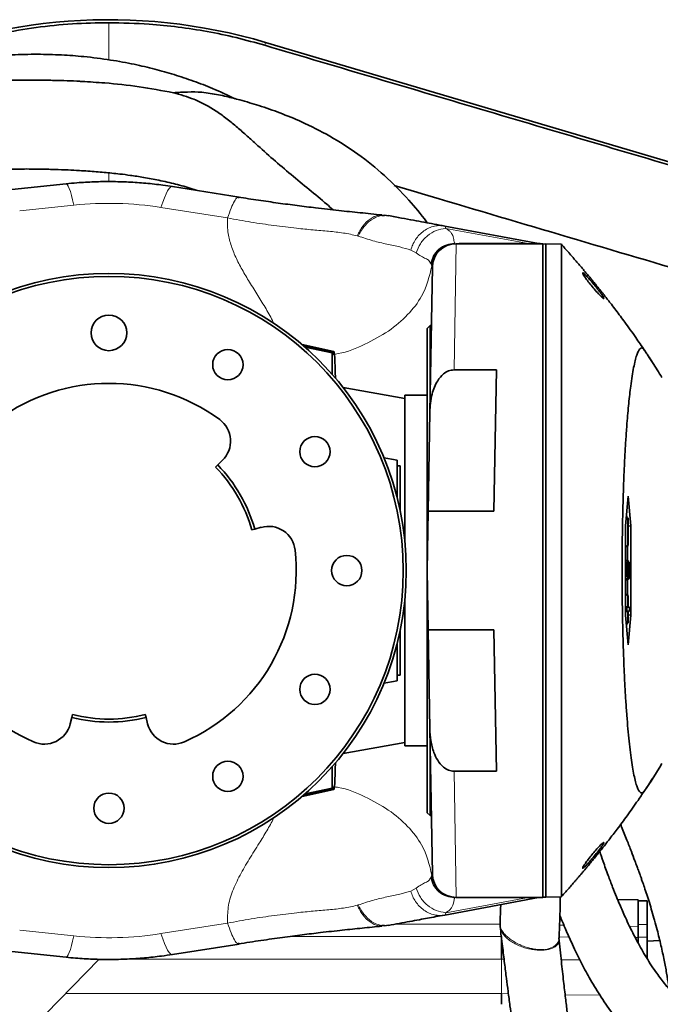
# Model space of a CAD drawing. Header units: millimetres. Extents: x 0 to 11920, y 0 to 8400.
# Tile 11 of 63: x 3165 to 3380, y 3876 to 4207. Entities that reach past the tile are written whole.
import ezdxf

# ---------------------------------------------------------------- set-up
doc = ezdxf.new("R2010")
doc.units = ezdxf.units.MM
doc.header["$LTSCALE"] = 20

msp = doc.modelspace()

# ---------------------------------------------------------------- linework, layer by layer
at = {"color": 8, "linetype": 'Continuous', "lineweight": 18}
for p, q in [((3247.42, 4199.33), (3247.13, 4198.36)), ((3194.71, 4152.48), (3194.71, 4155.42)), ((3182.9, 4144.55), (3164.7, 4142.62)), ((3234.64, 4140.26), (3212.21, 4143.8)), ((3335.13, 4131.71), (3307.98, 4136.75)), ((3278.56, 4134.14), (3278.25, 4134.24)), ((3298.03, 4128.49), (3296.25, 4129.45)), ((3311.5, 4131.58), (3310.81, 4089.13)), ((3311.01, 4131.71), (3311.13, 4131.58)), ((3312.54, 4131.71), (3335.13, 4131.71)), ((3303.19, 4124.32), (3302.97, 4124.77)), ((3270.38, 4095.31), (3259.68, 4097.6)), ((3260.3, 4097.08), (3260.3, 4097.26)), ((3310.81, 3954.04), (3311.5, 3911.58)), ((3259.68, 3945.56), (3270.38, 3947.85)), ((3260.3, 3946.09), (3260.3, 3945.9)), ((3302.97, 3918.39), (3303.19, 3918.84)), ((3296.25, 3913.71), (3298.03, 3914.68)), ((3307.98, 3906.42), (3335.13, 3911.45)), ((3311.13, 3911.58), (3311.01, 3911.45)), ((3335.13, 3911.45), (3312.54, 3911.45)), ((3278.25, 3908.92), (3278.56, 3909.02)), ((3164.7, 3900.54), (3182.9, 3898.62)), ((3212.21, 3899.37), (3234.64, 3902.9)), ((3326.29, 3902.58), (3291.15, 3902.58)), ((3347.74, 3902.22), (3346.28, 3902.24)), ((3372.71, 3901.78), (3369.82, 3901.83)), ((3372.71, 3902.39), (3375.71, 3902.39)), ((3255.6, 3898.42), (3326.71, 3898.42)), ((3346.12, 3898.26), (3349.47, 3898.23)), ((3371.73, 3898.05), (3372.71, 3898.04)), ((3372.71, 3898.22), (3375.71, 3898.22)), ((3191.76, 3890.74), (3191.43, 3890.74)), ((3326.71, 3890.74), (3197.66, 3890.74)), ((3326.71, 3890.74), (3326.71, 3879.18)), ((3327.62, 3890.73), (3326.71, 3890.74)), ((3180.1, 3879.18), (3326.71, 3879.18)), ((3326.71, 3879.18), (3329.08, 3879.14)), ((3348.15, 3878.82), (3359.86, 3878.62))]:
    msp.add_line(p, q, dxfattribs=at)
at = {"color": 7, "linetype": 'Continuous', "lineweight": 35}
for p, q in [((3507.9, 4122.09), (3247.42, 4199.33)), ((3180.28, 4151.73), (3162.08, 4149.81)), ((3238.53, 4147.28), (3216.1, 4150.82)), ((3238.51, 4147.16), (3238.23, 4147.13)), ((3287.42, 4141.1), (3286.5, 4141.11)), ((3288.77, 4140.99), (3287.44, 4141.21)), ((3307.67, 4137.52), (3339.17, 4131.68)), ((3340.71, 4131.58), (3311.5, 4131.58)), ((3339.15, 4131.68), (3339.71, 4131.61)), ((3340.71, 3911.58), (3340.71, 4131.58)), ((3341.71, 4131.55), (3340.71, 4131.48)), ((3341.71, 4131.55), (3341.71, 3911.62)), ((3346.91, 4131.37), (3341.71, 4131.55)), ((3346.9, 4131.37), (3346.91, 4131.37)), ((3302.64, 4074.85), (3303.5, 4123.72)), ((3302.71, 4104.08), (3301.71, 4103.08)), ((3301.71, 4103.08), (3301.71, 3940.08)), ((3303.15, 4104.08), (3302.71, 4104.08)), ((3302.71, 4104.08), (3302.71, 4078.87)), ((3270.4, 4095.32), (3259.67, 4097.61)), ((3270.2, 4095.17), (3260.3, 4097.26)), ((3260.44, 4096.94), (3269.9, 4094.93)), ((3260.7, 4096.72), (3269.8, 4094.84)), ((3269.8, 4094.84), (3269.9, 4094.93)), ((3269.8, 4094.84), (3269.8, 4087.63)), ((3269.9, 4094.93), (3269.9, 4094.45)), ((3269.9, 4094.45), (3270.2, 4094.44)), ((3270.2, 4095.17), (3270.38, 4095.31)), ((3270.2, 4094.44), (3270.2, 4095.17)), ((3377.52, 4091.61), (3376.23, 4093.65)), ((3325.04, 4089.13), (3310.81, 4089.13)), ((3325.04, 4089.13), (3324.21, 4041.58)), ((3294.21, 4079.49), (3273.52, 4083.14)), ((3301.71, 4080.58), (3294.21, 4080.58)), ((3294.21, 4031.57), (3294.21, 4080.58)), ((3302.06, 4041.58), (3302.64, 4074.85)), ((3230.59, 4056.41), (3231.3, 4057.11)), ((3232.91, 4058.67), (3231.3, 4057.11)), ((3287.24, 4059.52), (3289.71, 4059.08)), ((3291.71, 4058.73), (3289.71, 4059.08)), ((3291.71, 4058.73), (3291.71, 4056.63)), ((3291.71, 4056.78), (3292.71, 4056.78)), ((3291.71, 4056.63), (3291.71, 4045.89)), ((3292.71, 4056.78), (3292.71, 4041.48)), ((3369.35, 4046.58), (3368.48, 4036.58)), ((3370.22, 4036.58), (3369.35, 4046.58)), ((3301.71, 4021.58), (3302.06, 4041.58)), ((3302.06, 4041.58), (3324.21, 4041.58)), ((3368.93, 4039.4), (3368.82, 4040.58)), ((3368.48, 4036.58), (3368.48, 4006.58)), ((3369.3, 4039.22), (3368.72, 4039.42)), ((3369.41, 4039.22), (3368.73, 4039.48)), ((3369.41, 4039.22), (3369.3, 4039.22)), ((3369.3, 4039.22), (3369.3, 4029.95)), ((3369.41, 4029.95), (3369.41, 4039.22)), ((3369.41, 4036.47), (3370.22, 4036.58)), ((3370.22, 4006.58), (3370.22, 4036.58)), ((3243.78, 4035.51), (3242.81, 4035.23)), ((3243.78, 4035.51), (3245.94, 4036.12)), ((3369.3, 4029.95), (3368.48, 4029.66)), ((3369.41, 4029.95), (3368.48, 4029.6)), ((3369.19, 4024.85), (3369.19, 4029.86)), ((3369.3, 4029.95), (3369.41, 4029.95)), ((3368.99, 4024.26), (3368.48, 4024.45)), ((3368.88, 4024.26), (3368.48, 4024.4)), ((3368.88, 4024.26), (3368.99, 4024.26)), ((3368.88, 4019.79), (3368.88, 4024.26)), ((3368.99, 4024.26), (3368.99, 4020.59)), ((3369.27, 4023.74), (3368.99, 4023.82)), ((3369.52, 4024.72), (3369.54, 4024.69)), ((3302.06, 4001.58), (3301.71, 4021.58)), ((3369.2, 4021.93), (3368.99, 4021.93)), ((3368.99, 4020.59), (3369.27, 4020.08)), ((3369.76, 4021.64), (3369.3, 4021.64)), ((3369.37, 4019.97), (3369.35, 4018.96)), ((3369.62, 4019.95), (3369.36, 4020.03)), ((3369.63, 4018.8), (3369.62, 4019.95)), ((3368.88, 4019.79), (3368.48, 4019.67)), ((3369.35, 4018.96), (3368.48, 4018.59)), ((3368.61, 4018.39), (3368.6, 4018.64)), ((3369.35, 4018.96), (3368.88, 4019.79)), ((3369.19, 4013.3), (3369.19, 4018.62)), ((3369.41, 4013.22), (3368.48, 4013.57)), ((3369.3, 4013.22), (3368.48, 4013.51)), ((3369.3, 4013.22), (3369.3, 4009.22)), ((3369.41, 4013.22), (3369.3, 4013.22)), ((3369.41, 4009.22), (3369.41, 4013.22)), ((3294.21, 3962.58), (3294.21, 4011.6)), ((3369.3, 4009.22), (3368.48, 4009.51)), ((3368.95, 4009.22), (3368.48, 4009.39)), ((3368.95, 4007.95), (3368.48, 4007.78)), ((3369.3, 4007.95), (3368.48, 4007.66)), ((3368.48, 4006.58), (3369.35, 3996.58)), ((3369.3, 4009.22), (3368.95, 4009.22)), ((3368.95, 4009.22), (3368.95, 4007.95)), ((3368.95, 4007.95), (3369.3, 4007.95)), ((3369.3, 4007.95), (3369.3, 4003.95)), ((3369.35, 3996.58), (3370.22, 4006.58)), ((3369.76, 4009.22), (3369.41, 4009.35)), ((3369.76, 4009.22), (3369.41, 4009.22)), ((3369.41, 4007.95), (3369.76, 4007.95)), ((3369.41, 4003.95), (3369.41, 4007.95)), ((3369.76, 4007.95), (3369.41, 4007.82)), ((3369.41, 4006.7), (3370.22, 4006.58)), ((3369.76, 4007.95), (3369.76, 4009.22)), ((3369.3, 4003.95), (3368.72, 4003.74)), ((3369.41, 4003.95), (3368.73, 4003.69)), ((3368.82, 4002.58), (3368.93, 4003.77)), ((3369.3, 4003.95), (3369.41, 4003.95)), ((3292.71, 4001.68), (3292.71, 3986.38)), ((3324.21, 4001.58), (3302.06, 4001.58)), ((3302.64, 3968.31), (3302.06, 4001.58)), ((3324.21, 4001.58), (3325.04, 3954.04)), ((3291.71, 3997.27), (3291.71, 3986.54)), ((3289.71, 3984.08), (3287.24, 3983.65)), ((3291.71, 3984.44), (3289.71, 3984.08)), ((3291.71, 3986.54), (3291.71, 3984.44)), ((3291.71, 3986.38), (3292.71, 3986.38)), ((3182.24, 3972.13), (3181.69, 3969.95)), ((3182.24, 3972.13), (3182.49, 3973.1)), ((3206.94, 3973.1), (3207.19, 3972.13)), ((3207.74, 3969.95), (3207.19, 3972.13)), ((3303.5, 3919.44), (3302.64, 3968.31)), ((3273.52, 3960.02), (3294.21, 3963.67)), ((3302.71, 3964.29), (3302.71, 3939.08)), ((3294.21, 3962.58), (3301.71, 3962.58)), ((3269.8, 3955.54), (3269.8, 3948.32)), ((3310.81, 3954.04), (3325.04, 3954.04)), ((3259.67, 3945.55), (3270.4, 3947.85)), ((3270.2, 3948), (3260.3, 3945.9)), ((3260.44, 3946.22), (3269.9, 3948.24)), ((3269.8, 3948.32), (3260.7, 3946.45)), ((3269.8, 3948.32), (3269.9, 3948.24)), ((3269.9, 3948.72), (3270.2, 3948.73)), ((3269.9, 3948.24), (3269.9, 3948.72)), ((3270.2, 3948.73), (3270.2, 3948)), ((3270.2, 3948), (3270.38, 3947.85)), ((3301.71, 3940.08), (3302.71, 3939.08)), ((3302.71, 3939.08), (3303.15, 3939.08)), ((3339.17, 3911.48), (3307.67, 3905.64)), ((3340.71, 3911.58), (3311.5, 3911.58)), ((3341.71, 3911.62), (3340.71, 3911.69)), ((3346.91, 3911.8), (3341.71, 3911.62)), ((3346.9, 3911.8), (3346.91, 3911.8)), ((3365.78, 3910.9), (3372.71, 3910.78)), ((3372.71, 3910.78), (3372.71, 3909.6)), ((3372.71, 3910.39), (3375.71, 3910.39)), ((3372.71, 3902.39), (3372.71, 3909.6)), ((3375.71, 3902.39), (3375.71, 3910.39)), ((3286.5, 3902.06), (3287.42, 3902.07)), ((3287.44, 3901.96), (3288.77, 3902.17)), ((3326.29, 3902.57), (3326.33, 3901.57)), ((3372.71, 3901.78), (3372.71, 3902.39)), ((3372.71, 3898.22), (3372.71, 3901.78)), ((3375.71, 3898.22), (3375.71, 3902.39)), ((3372.71, 3896.2), (3372.71, 3898.22)), ((3375.71, 3890.93), (3375.71, 3898.22)), ((3216.1, 3892.35), (3238.53, 3895.88)), ((3238.23, 3896.04), (3238.51, 3896)), ((3375.71, 3896.88), (3379.98, 3897.11)), ((3191.45, 3890.75), (3065.71, 3762.58)), ((3162.08, 3893.36), (3180.28, 3891.44)), ((3326.71, 3890.74), (3326.71, 3890.74)), ((3326.71, 3879.18), (3326.71, 3879.18))]:
    msp.add_line(p, q, dxfattribs=at)
at = {"color": 8, "linetype": 'Continuous', "lineweight": 18, "flags": 128}
for points in [[(3180.28, 4151.73), (3180.4, 4151.72), (3180.7, 4151.49), (3181.03, 4150.98), (3181.38, 4150.19), (3181.74, 4149.14), (3182.12, 4147.84), (3182.51, 4146.31), (3182.9, 4144.55)], [(3216.1, 4150.82), (3215.92, 4150.82), (3215.47, 4150.62), (3214.99, 4150.14), (3214.47, 4149.38), (3213.93, 4148.35), (3213.37, 4147.07), (3212.79, 4145.55), (3212.21, 4143.8)], [(3182.9, 3898.62), (3182.51, 3896.86), (3182.12, 3895.32), (3181.74, 3894.02), (3181.38, 3892.97), (3181.03, 3892.19), (3180.7, 3891.68), (3180.4, 3891.45), (3180.28, 3891.44)], [(3212.21, 3899.37), (3212.79, 3897.62), (3213.37, 3896.09), (3213.93, 3894.81), (3214.47, 3893.79), (3214.99, 3893.03), (3215.47, 3892.55), (3215.92, 3892.35), (3216.1, 3892.35)], [(3353.13, 3890.51), (3352.72, 3890.51), (3346.84, 3890.56)]]:
    msp.add_lwpolyline(points, dxfattribs=at)
at = {"color": 7, "linetype": 'Continuous', "lineweight": 35, "flags": 128}
for points in [[(3369.52, 4024.72), (3369.02, 4024.91), (3368.52, 4025.09)], [(3309.63, 3911.73), (3309.67, 3911.72), (3311.13, 3911.58)]]:
    msp.add_lwpolyline(points, dxfattribs=at)
at = {"color": 7, "linetype": 'Continuous', "lineweight": 35}
for centre, radius in [((3194.71, 4021.58), 100), ((3194.71, 4021.58), 99), ((3194.71, 4101.58), 6), ((3234.71, 4090.86), 5.1), ((3264, 4061.58), 5.1), ((3274.71, 4021.58), 5.1), ((3264, 3981.58), 5.1), ((3234.71, 3952.3), 5.1), ((3194.71, 3941.58), 5.1)]:
    msp.add_circle(centre, radius, dxfattribs=at)
for centre, radius, start, end in [((3194.71, 4021.58), 185.4, 73.4843, 115.0184), ((3311.5, 4123.58), 8, 90, 179), ((3340.27, 4137.58), 6, 259.5, 270), ((3194.71, 4021.58), 63, 53.75, 126.25), ((3226.64, 4065.13), 9, 314.1559, 53.75), ((3194.71, 4021.58), 50, 15.8441, 44.1559), ((3194.71, 4021.58), 51, 15.8441, 44.1559), ((3248.39, 4027.46), 9, 6.25, 105.8441), ((3194.71, 4021.58), 63, 173.75, 246.25), ((3194.71, 4021.58), 63, 293.75, 6.25), ((3194.71, 4021.58), 51, 255.8441, 284.1559), ((3194.71, 4021.58), 50, 255.8441, 284.1559), ((3172.97, 3972.16), 9, 246.25, 345.8441), ((3216.46, 3972.16), 9, 194.1559, 293.75), ((3311.5, 3919.58), 8, 181, 270), ((3340.27, 3905.58), 6, 90, 100.5)]:
    msp.add_arc(centre, radius, start, end, dxfattribs=at)
at = {"color": 8, "linetype": 'Continuous', "lineweight": 18}
for centre, radius, start, end in [((3311.14, 4123.6), 7.98, 90.0885, 174.8184), ((3335.3, 4131.74), 0.171, 188.5074, 247.1089), ((3311.15, 3919.57), 7.99, 185.1939, 259.0558), ((3335.3, 3911.43), 0.171, 112.8911, 171.4926)]:
    msp.add_arc(centre, radius, start, end, dxfattribs=at)
for centre, major_axis, ratio, start_param, end_param in [((3194.71, 4032.36), (0, 112.81), 0.998128, 6.127187, 6.388264), ((3197.59, 4137.58), (141.63, -5.91), 0.003663, 6.042519, 6.308889), ((3197.59, 3905.58), (141.63, 5.91), 0.003663, 6.257482, 6.523851), ((3194.71, 4010.8), (0, 112.81), 0.998128, 3.036514, 3.297591)]:
    msp.add_ellipse(centre, major_axis=major_axis, ratio=ratio, start_param=start_param, end_param=end_param, dxfattribs=at)
at = {"color": 7, "linetype": 'Continuous', "lineweight": 35}
for centre, major_axis, ratio, start_param, end_param in [((3260.71, 4097.03), (8, -1.7), 0.017073, 1.626786, 1.662552), ((3270.38, 4039.08), (0.01, 56.24), 0.017091, 5.710315, 6.29703), ((3270.38, 4004.09), (-0.01, 56.24), 0.017091, 3.127748, 3.714463), ((3260.71, 3946.14), (8, 1.7), 0.017073, 4.620633, 4.656399), ((2753.81, 3898.42), (572.9, 0), 0.017455, 6.283114, 6.283185)]:
    msp.add_ellipse(centre, major_axis=major_axis, ratio=ratio, start_param=start_param, end_param=end_param, dxfattribs=at)
for points, knots in [([(3118.92, 4189.58), (3123.09, 4191.39), (3132.09, 4195.3), (3145.33, 4199.39), (3158.29, 4202.47), (3170.26, 4204.46), (3182.42, 4205.73), (3190.61, 4205.89), (3194.71, 4205.97)], [0, 0, 0, 0, 0.174217, 0.376812, 0.530914, 0.685679, 0.842491, 1, 1, 1, 1]), ([(3194.71, 4205.97), (3199.22, 4205.87), (3207.01, 4205.71), (3218.04, 4204.57), (3227.81, 4203.06), (3237.54, 4201.04), (3243.93, 4199.26), (3247.13, 4198.36)], [0, 0, 0, 0, 0.254207, 0.43958, 0.625889, 0.812198, 1, 1, 1, 1]), ([(3247.13, 4198.36), (3272.12, 4190.96), (3322.09, 4176.15), (3390.5, 4155.91), (3440.06, 4141.27), (3470.8, 4132.18), (3489.25, 4126.72), (3501.52, 4123.1), (3507.66, 4121.29)], [0, 0, 0, 0, 0.287648, 0.575293, 0.787632, 0.858432, 0.929232, 1, 1, 1, 1]), ([(3237.16, 4180.38), (3234.65, 4181.55), (3230.03, 4183.72), (3223.15, 4186.37), (3216.65, 4188.54), (3210.02, 4190.42), (3202.91, 4192.09), (3194.95, 4193.54), (3186.79, 4194.57), (3178.59, 4195.18), (3170.52, 4195.4), (3161.88, 4195.21), (3152.7, 4194.52), (3143.01, 4193.26), (3132.88, 4191.3), (3123.4, 4188.94), (3117.44, 4186.92), (3114.89, 4186.05)], [0, 0, 0, 0, 0.065008, 0.119533, 0.173297, 0.226334, 0.282059, 0.345873, 0.417913, 0.477394, 0.541581, 0.610504, 0.684186, 0.762646, 0.845894, 0.933931, 1, 1, 1, 1]), ([(3185.61, 4186.2), (3185.05, 4186.23), (3183.04, 4186.35), (3179.33, 4186.47), (3174.22, 4186.6), (3168.33, 4186.66), (3161.57, 4186.66), (3155.06, 4186.58), (3148.87, 4186.4), (3143.05, 4186.13), (3136.64, 4185.74), (3130.4, 4185.34), (3124.32, 4184.9), (3118.48, 4184.29), (3113.31, 4183.53), (3110.14, 4182.87), (3109.03, 4182.64)], [0, 0, 0, 0, 0.021635, 0.07777, 0.143304, 0.219139, 0.306424, 0.40664, 0.47605, 0.550436, 0.631401, 0.721897, 0.789662, 0.866033, 0.95302, 1, 1, 1, 1]), ([(3185.61, 4186.19), (3188.18, 4186.04), (3194.59, 4185.66), (3204.87, 4184.53), (3212.55, 4183.11), (3216.4, 4182.4)], [0, 0, 0, 0, 0.250238, 0.624255, 1, 1, 1, 1]), ([(3216.4, 4182.4), (3217.99, 4182.5), (3221.2, 4182.68), (3226.3, 4182.68), (3229.69, 4182.02), (3231.54, 4181.66)], [0, 0, 0, 0, 0.309948, 0.623873, 1, 1, 1, 1]), ([(3216.4, 4182.4), (3218.74, 4181.74), (3222.4, 4180.69), (3227.03, 4178.51), (3230.61, 4176.4), (3234.08, 4173.9), (3237.47, 4171.13), (3240.8, 4168.2), (3244.92, 4164.48), (3249.96, 4159.96), (3255.96, 4154.85), (3262.01, 4149.85), (3266.8, 4145.98), (3269.41, 4143.61), (3270.11, 4142.98)], [0, 0, 0, 0, 0.113838, 0.178203, 0.243077, 0.309417, 0.376303, 0.440661, 0.505417, 0.61857, 0.732725, 0.845731, 0.958892, 1, 1, 1, 1]), ([(3301.77, 4138.62), (3301.68, 4138.74), (3299.8, 4141.43), (3295.11, 4146.88), (3287.55, 4154.67), (3278.62, 4161.84), (3269.21, 4167.84), (3260.36, 4172.31), (3252.34, 4175.63), (3245.43, 4178.04), (3240.14, 4179.6), (3236.48, 4180.56), (3234.08, 4181.16), (3232.45, 4181.53), (3231.56, 4181.73)], [0, 0, 0, 0, 0.005193, 0.115633, 0.252372, 0.387753, 0.519847, 0.647831, 0.740976, 0.83053, 0.910717, 0.939499, 0.967043, 1, 1, 1, 1]), ([(3110.87, 4152.4), (3111.95, 4152.68), (3114.33, 4153.31), (3117.98, 4154.06), (3121.99, 4154.73), (3126.01, 4155.2), (3130.13, 4155.52), (3134.49, 4155.77), (3139.09, 4155.99), (3143.99, 4156.17), (3148.74, 4156.33), (3153.19, 4156.47), (3158.51, 4156.63), (3164.44, 4156.74), (3170.78, 4156.72), (3176.18, 4156.59), (3180.73, 4156.41), (3184.47, 4156.22), (3187.62, 4156.02), (3190.41, 4155.81), (3193.08, 4155.59), (3195.72, 4155.33), (3198.65, 4155.01), (3202.21, 4154.56), (3206.59, 4153.89), (3211.67, 4152.95), (3217.1, 4151.68), (3221.3, 4150.54), (3223.58, 4149.73), (3224.07, 4149.56)], [0, 0, 0, 0, 0.030951, 0.067992, 0.100761, 0.139382, 0.175446, 0.211065, 0.259364, 0.305105, 0.346769, 0.38501, 0.420445, 0.4839, 0.538439, 0.584951, 0.624188, 0.656958, 0.682005, 0.706061, 0.729169, 0.751371, 0.774422, 0.805297, 0.843748, 0.888449, 0.937966, 0.986692, 1, 1, 1, 1]), ([(3216.1, 4150.82), (3215.03, 4150.98), (3212.05, 4151.42), (3207.13, 4151.97), (3201.33, 4152.37), (3195.53, 4152.53), (3189.73, 4152.44), (3184.64, 4152.16), (3181.5, 4151.85), (3180.28, 4151.73)], [0, 0, 0, 0, 0.090637, 0.252726, 0.414162, 0.57522, 0.73619, 0.897324, 1, 1, 1, 1]), ([(3290.7, 4151.14), (3295.72, 4149.65), (3316.17, 4143.59), (3352.03, 4132.95), (3398.3, 4119.25), (3433.08, 4108.9), (3454.44, 4102.6), (3462.35, 4100.22), (3468.47, 4098.53), (3474.46, 4095.79), (3480.03, 4092), (3484.93, 4087.28), (3488.94, 4081.86), (3492, 4075.79), (3493.96, 4069.43), (3494.82, 4062.89), (3494.65, 4054.25), (3494.71, 4047.52), (3494.71, 4042.95), (3494.71, 4042.71)], [0, 0, 0, 0, 0.062237, 0.25356, 0.444847, 0.636139, 0.685275, 0.709843, 0.734413, 0.760744, 0.787838, 0.81417, 0.841265, 0.867584, 0.894667, 0.919939, 0.945664, 0.99721, 1, 1, 1, 1]), ([(3286.51, 4141.25), (3284.07, 4141.51), (3279.28, 4142.01), (3272.09, 4142.74), (3265.03, 4143.54), (3258.16, 4144.39), (3251.73, 4145.25), (3245.09, 4146.2), (3240.52, 4146.91), (3238.26, 4147.26)], [0, 0, 0, 0, 0.1763381, 0.3464259, 0.5166537, 0.6423791, 0.7646662, 0.8834412, 1, 1, 1, 1]), ([(3288.78, 4141.02), (3290.24, 4140.75), (3293.23, 4140.2), (3297.18, 4139.47), (3300.82, 4138.79), (3304.28, 4138.15), (3306.49, 4137.74), (3307.67, 4137.52)], [0, 0, 0, 0, 0.189711, 0.389469, 0.579995, 0.775125, 1, 1, 1, 1]), ([(3374.89, 4095.63), (3373.91, 4097.1), (3371.74, 4100.32), (3368.5, 4104.82), (3365.74, 4108.52), (3363.83, 4111.02), (3362.65, 4112.54), (3361.88, 4113.53), (3361.4, 4114.14), (3360.97, 4114.68), (3360.47, 4115.32), (3359.91, 4116.01), (3359.23, 4116.86), (3358.47, 4117.8), (3357.63, 4118.82), (3356.79, 4119.85), (3355.95, 4120.87), (3355.09, 4121.9), (3354.24, 4122.91), (3353.38, 4123.93), (3352.51, 4124.95), (3351.64, 4125.96), (3350.79, 4126.95), (3349.96, 4127.91), (3349.13, 4128.85), (3348.3, 4129.79), (3347.55, 4130.64), (3347.1, 4131.15), (3346.9, 4131.37)], [0, 0, 0, 0, 0.027885, 0.061072, 0.087267, 0.100699, 0.110825, 0.117593, 0.120507, 0.122989, 0.128898, 0.136734, 0.146857, 0.166655, 0.192179, 0.223486, 0.26056, 0.303156, 0.35139, 0.405247, 0.464795, 0.530257, 0.602139, 0.676317, 0.756034, 0.841161, 0.931706, 1, 1, 1, 1]), ([(3346.91, 3911.8), (3346.91, 3911.87), (3346.91, 3912.02), (3346.91, 3913.2), (3346.91, 3915.13), (3346.91, 3917.83), (3346.92, 3921.26), (3346.92, 3925.36), (3346.92, 3930.2), (3346.92, 3935.69), (3346.92, 3941.77), (3346.92, 3948.37), (3346.93, 3955.57), (3346.93, 3963.22), (3346.93, 3971.25), (3346.93, 3979.61), (3346.93, 3988.37), (3346.93, 3997.36), (3346.93, 4006.46), (3346.93, 4015.63), (3346.93, 4024.94), (3346.93, 4034.21), (3346.93, 4043.35), (3346.93, 4052.3), (3346.93, 4061.12), (3346.93, 4069.63), (3346.93, 4077.76), (3346.93, 4085.47), (3346.92, 4092.82), (3346.92, 4099.65), (3346.92, 4105.88), (3346.92, 4111.49), (3346.92, 4116.52), (3346.92, 4120.51), (3346.92, 4123.59), (3346.91, 4125.95), (3346.91, 4127.9), (3346.91, 4129.61), (3346.91, 4131.04), (3346.91, 4131.25), (3346.91, 4131.37)], [0, 0, 0, 0, 0.02637, 0.052923, 0.080053, 0.107383, 0.133849, 0.1605, 0.187438, 0.214768, 0.241235, 0.267886, 0.294825, 0.322156, 0.348527, 0.375082, 0.402214, 0.429546, 0.456012, 0.482663, 0.5096, 0.536931, 0.563398, 0.590049, 0.616988, 0.644319, 0.670691, 0.697246, 0.724378, 0.75171, 0.778176, 0.804827, 0.831765, 0.859095, 0.878953, 0.898811, 0.918987, 0.939162, 0.966494, 1, 1, 1, 1]), ([(3356.91, 4117.58), (3357.35, 4117.04), (3358.32, 4115.87), (3359.6, 4114.45), (3360.52, 4113.53), (3361.04, 4113.12), (3361.22, 4113.11), (3361.09, 4113.46), (3360.73, 4114.07), (3360.07, 4115.02), (3359.08, 4116.33), (3357.78, 4117.96), (3356.43, 4119.54), (3355.28, 4120.8), (3354.52, 4121.53), (3354.1, 4121.84), (3354, 4121.75), (3354.18, 4121.34), (3354.62, 4120.62), (3355.42, 4119.48), (3356.26, 4118.38), (3356.8, 4117.71), (3356.91, 4117.58)], [0, 0, 0, 0, 0.067377, 0.145268, 0.19774, 0.240217, 0.282941, 0.320053, 0.356519, 0.397545, 0.459154, 0.521789, 0.596625, 0.660349, 0.70988, 0.750608, 0.791522, 0.828198, 0.865437, 0.917431, 0.983777, 1, 1, 1, 1]), ([(3380.71, 4086.58), (3379.67, 4088.26), (3378.11, 4090.78), (3376.28, 4093.6), (3375.23, 4095.14), (3374.53, 4096.29), (3373.9, 4096.57), (3373.34, 4096.29), (3372.79, 4095.47), (3372.24, 4094.13), (3371.71, 4092.27), (3371.19, 4089.93), (3370.69, 4087.06), (3370.13, 4083.16), (3369.54, 4077.95), (3369.01, 4071.9), (3368.59, 4066.09), (3368.28, 4060.82), (3368.01, 4055.32), (3367.78, 4049.52), (3367.6, 4043.55), (3367.46, 4037.45), (3367.36, 4031.29), (3367.31, 4024.99), (3367.31, 4018.69), (3367.36, 4012.43), (3367.45, 4006.28), (3367.58, 4000.17), (3367.76, 3994.23), (3367.98, 3988.5), (3368.24, 3983.03), (3368.55, 3977.77), (3368.89, 3972.84), (3369.27, 3968.27), (3369.67, 3964.08), (3370.11, 3960.26), (3370.57, 3956.87), (3371.06, 3953.93), (3371.57, 3951.47), (3372.1, 3949.48), (3372.73, 3947.75), (3373.47, 3946.66), (3374.22, 3946.59), (3376.64, 3949.86), (3378.77, 3953.38), (3380.71, 3956.58)], [0, 0, 0, 0, 0.092061, 0.138094, 0.161111, 0.18413, 0.200143, 0.216266, 0.232559, 0.249085, 0.265041, 0.281105, 0.297516, 0.314046, 0.33818, 0.36271, 0.379341, 0.395199, 0.41117, 0.427315, 0.4437, 0.459428, 0.475266, 0.491275, 0.507519, 0.523219, 0.53903, 0.554968, 0.571166, 0.586865, 0.602673, 0.61865, 0.634859, 0.650589, 0.666428, 0.682434, 0.698668, 0.714576, 0.730594, 0.746779, 0.763193, 0.787367, 0.811923, 0.828558, 1, 1, 1, 1]), ([(3310.81, 4089.13), (3310.16, 4089.05), (3308.86, 4088.89), (3306.9, 4087.6), (3305.32, 4085.68), (3304.14, 4083.32), (3303.32, 4080.78), (3302.78, 4077.94), (3302.69, 4075.88), (3302.64, 4074.85)], [0, 0, 0, 0, 0.108561, 0.216358, 0.382298, 0.518813, 0.655625, 0.827731, 1, 1, 1, 1]), ([(3369.55, 4024.72), (3369.38, 4024.78), (3369.05, 4024.9), (3368.71, 4025.02), (3368.54, 4025.08)], [0, 0, 0, 0, 0.5, 1, 1, 1, 1]), ([(3369.2, 4021.93), (3369.21, 4022.25), (3369.21, 4022.87), (3369.25, 4023.45), (3369.27, 4023.7), (3369.27, 4023.74)], [0, 0, 0, 0, 0.466679, 0.904906, 1, 1, 1, 1]), ([(3369.27, 4023.74), (3369.3, 4024), (3369.36, 4024.5), (3369.45, 4024.7), (3369.51, 4024.72), (3369.52, 4024.72)], [0, 0, 0, 0, 0.415709, 0.827215, 1, 1, 1, 1]), ([(3369.51, 4023.41), (3369.49, 4023.4), (3369.45, 4023.38), (3369.39, 4023.16), (3369.34, 4022.73), (3369.31, 4022.19), (3369.31, 4021.78), (3369.3, 4021.57)], [0, 0, 0, 0, 0.1870548, 0.4425097, 0.6293932, 0.8170007, 1, 1, 1, 1]), ([(3369.76, 4021.64), (3369.76, 4021.84), (3369.76, 4022.22), (3369.72, 4022.73), (3369.67, 4023.16), (3369.6, 4023.4), (3369.55, 4023.42), (3369.53, 4023.43)], [0, 0, 0, 0, 0.164392, 0.315549, 0.506379, 0.753182, 1, 1, 1, 1]), ([(3369.68, 4024.39), (3369.71, 4024.2), (3369.77, 4023.89), (3369.83, 4023.16), (3369.86, 4022.41), (3369.86, 4021.91), (3369.86, 4021.68)], [0, 0, 0, 0, 0.3603087, 0.5857424, 0.8116391, 1, 1, 1, 1]), ([(3369.27, 4020.08), (3369.26, 4020.28), (3369.25, 4020.57), (3369.23, 4020.96), (3369.21, 4021.34), (3369.21, 4021.68), (3369.2, 4021.9), (3369.2, 4021.93)], [0, 0, 0, 0, 0.336468, 0.504707, 0.673364, 0.955451, 1, 1, 1, 1]), ([(3369.3, 4021.57), (3369.31, 4021.33), (3369.31, 4020.84), (3369.34, 4020.31), (3369.36, 4020.05), (3369.37, 4019.97)], [0, 0, 0, 0, 0.396428, 0.8059232, 1, 1, 1, 1]), ([(3369.62, 4019.95), (3369.64, 4020.04), (3369.69, 4020.19), (3369.73, 4020.66), (3369.76, 4021.14), (3369.76, 4021.47), (3369.76, 4021.64)], [0, 0, 0, 0, 0.346231, 0.612217, 0.807114, 1, 1, 1, 1]), ([(3369.86, 4021.68), (3369.86, 4021.34), (3369.85, 4020.7), (3369.81, 4019.87), (3369.75, 4019.26), (3369.69, 4018.94), (3369.65, 4018.84), (3369.63, 4018.8)], [0, 0, 0, 0, 0.238585, 0.446498, 0.654079, 0.871929, 1, 1, 1, 1]), ([(3369.63, 4018.8), (3369.46, 4018.73), (3369.12, 4018.59), (3368.78, 4018.46), (3368.61, 4018.39)], [0, 0, 0, 0, 0.499984, 1, 1, 1, 1]), ([(3302.64, 3968.31), (3302.72, 3966.98), (3302.86, 3964.27), (3303.78, 3960.67), (3305.2, 3957.63), (3306.89, 3955.58), (3308.85, 3954.28), (3310.16, 3954.12), (3310.81, 3954.04)], [0, 0, 0, 0, 0.2236504, 0.4531148, 0.6170388, 0.7819304, 0.8915573, 1, 1, 1, 1]), ([(3375.46, 3948.38), (3375.86, 3948.97), (3376.59, 3950.04), (3377.28, 3951.14), (3377.58, 3951.63)], [0, 0, 0, 0, 0.5565667, 1, 1, 1, 1]), ([(3347.04, 3911.95), (3347.07, 3911.99), (3347.24, 3912.18), (3347.59, 3912.58), (3348.1, 3913.14), (3348.62, 3913.73), (3349.16, 3914.35), (3349.72, 3914.98), (3350.28, 3915.63), (3350.85, 3916.28), (3351.43, 3916.95), (3352.02, 3917.64), (3352.62, 3918.35), (3353.23, 3919.06), (3353.83, 3919.77), (3354.4, 3920.45), (3354.94, 3921.09), (3355.42, 3921.66), (3355.89, 3922.23), (3356.34, 3922.76), (3356.76, 3923.28), (3357.31, 3923.94), (3358.14, 3924.96), (3359.38, 3926.49), (3360.98, 3928.5), (3363.14, 3931.24), (3365.86, 3934.79), (3369.15, 3939.24), (3372.19, 3943.49), (3374.06, 3946.29), (3374.75, 3947.33)], [0, 0, 0, 0, 0.019346, 0.119761, 0.213599, 0.300867, 0.380987, 0.453491, 0.515604, 0.572069, 0.623078, 0.668697, 0.708923, 0.742009, 0.770179, 0.793395, 0.807561, 0.818982, 0.827758, 0.834144, 0.836643, 0.840374, 0.847887, 0.858373, 0.872386, 0.889853, 0.915247, 0.945303, 0.979811, 1, 1, 1, 1]), ([(3366.84, 3936.14), (3366.94, 3935.88), (3367.68, 3934.08), (3368.87, 3931.06), (3370.36, 3927.23), (3371.48, 3924.26), (3372.31, 3922.03), (3372.89, 3920.44), (3373.33, 3919.21), (3373.72, 3918.11), (3374.21, 3916.73), (3374.86, 3914.81), (3375.66, 3912.42), (3376.52, 3909.72), (3377.39, 3906.84), (3378.27, 3903.78), (3379.32, 3899.9), (3380.43, 3895.33), (3381.48, 3890.49), (3382.29, 3886.1), (3382.8, 3882.98), (3383, 3881.32), (3383.05, 3880.93)], [0, 0, 0, 0, 0.010918, 0.076955, 0.133854, 0.181422, 0.212172, 0.23706, 0.256079, 0.271115, 0.29205, 0.326408, 0.36931, 0.416959, 0.469122, 0.52514, 0.58454, 0.684412, 0.785826, 0.879518, 0.971573, 1, 1, 1, 1]), ([(3356.91, 3925.58), (3356.47, 3925.03), (3355.68, 3924.04), (3354.77, 3922.78), (3354.22, 3921.9), (3354, 3921.42), (3354.1, 3921.33), (3354.43, 3921.56), (3355.06, 3922.14), (3356, 3923.14), (3357.27, 3924.6), (3358.69, 3926.32), (3359.93, 3927.95), (3360.73, 3929.1), (3361.13, 3929.76), (3361.21, 3930.07), (3361.01, 3930.02), (3360.55, 3929.66), (3359.72, 3928.84), (3358.53, 3927.53), (3357.53, 3926.35), (3356.99, 3925.69), (3356.91, 3925.58)], [0, 0, 0, 0, 0.06748, 0.121777, 0.165342, 0.209173, 0.246937, 0.283443, 0.323957, 0.383987, 0.445009, 0.518612, 0.596, 0.644069, 0.684169, 0.724445, 0.760732, 0.798002, 0.85088, 0.918418, 0.986966, 1, 1, 1, 1]), ([(3386.89, 3876.95), (3386.21, 3877.57), (3384.37, 3879.25), (3381.6, 3882.5), (3378.31, 3886.87), (3375.14, 3891.8), (3372.21, 3897.02), (3370.03, 3901.34), (3368.5, 3904.61), (3367.44, 3906.98), (3366.43, 3909.3), (3365.34, 3911.94), (3364.04, 3915.21), (3362.54, 3919.18), (3361.09, 3923.2), (3360.16, 3925.93), (3359.78, 3927.07)], [0, 0, 0, 0, 0.058302, 0.157482, 0.251519, 0.36905, 0.475331, 0.564094, 0.615229, 0.656383, 0.693079, 0.739444, 0.796423, 0.864388, 0.943741, 1, 1, 1, 1]), ([(3346.47, 3911.78), (3346.48, 3910.96), (3346.5, 3909.66), (3346.51, 3908.41), (3346.49, 3908.04), (3346.49, 3908.02)], [0, 0, 0, 0, 0.6219023, 0.975207, 1, 1, 1, 1]), ([(3326.5, 3909.13), (3326.48, 3908.48), (3326.42, 3906.27), (3326.33, 3904.14), (3326.26, 3902.63)], [0, 0, 0, 0, 0.2935197, 1, 1, 1, 1]), ([(3346.1, 3897.79), (3346.21, 3900.37), (3346.36, 3903.72), (3346.46, 3907.21), (3346.48, 3908.02)], [0, 0, 0, 0, 0.768151, 1, 1, 1, 1]), ([(3307.67, 3905.64), (3306.68, 3905.46), (3304.8, 3905.11), (3301.96, 3904.58), (3299.04, 3904.05), (3295.91, 3903.46), (3292.47, 3902.83), (3289.99, 3902.37), (3288.78, 3902.14)], [0, 0, 0, 0, 0.189378, 0.358576, 0.507785, 0.679175, 0.843021, 1, 1, 1, 1]), ([(3346.4, 3905.45), (3346.59, 3904.98), (3347.17, 3903.55), (3348.08, 3901.39), (3349.18, 3898.86), (3350.34, 3896.27), (3351.76, 3893.25), (3353.74, 3889.25), (3356.39, 3884.28), (3359.85, 3878.49), (3363.62, 3873.03), (3367.57, 3868.07), (3371.64, 3863.68), (3375.84, 3859.8), (3378.82, 3857.66), (3380.14, 3856.7)], [0, 0, 0, 0, 0.023177, 0.071182, 0.109205, 0.152231, 0.205023, 0.267431, 0.365337, 0.47727, 0.599312, 0.697512, 0.80151, 0.911415, 1, 1, 1, 1]), ([(3238.26, 3895.9), (3240.81, 3896.3), (3245.9, 3897.09), (3253.11, 3898.1), (3259.78, 3898.98), (3266.53, 3899.8), (3273.22, 3900.54), (3279.9, 3901.22), (3284.3, 3901.68), (3286.51, 3901.91)], [0, 0, 0, 0, 0.131608, 0.26196, 0.391299, 0.517328, 0.681665, 0.84046, 1, 1, 1, 1]), ([(3326.29, 3901.81), (3326.55, 3899.58), (3327.06, 3895.35), (3327.77, 3889.53), (3328.4, 3884.47), (3329, 3879.7), (3329.57, 3875.33), (3330.08, 3871.45), (3330.48, 3868.49), (3330.8, 3866.23), (3331.12, 3863.9), (3331.51, 3861.21), (3331.95, 3858.2), (3332.4, 3855.24), (3332.86, 3852.23), (3333.4, 3848.93), (3333.97, 3845.62), (3334.57, 3842.42), (3335.17, 3839.41), (3335.82, 3836.52), (3336.52, 3833.81), (3336.99, 3832.42), (3337.23, 3831.7)], [0, 0, 0, 0, 0.064397, 0.122272, 0.174006, 0.219921, 0.272924, 0.316408, 0.350755, 0.376248, 0.397346, 0.436395, 0.477617, 0.514962, 0.557537, 0.607016, 0.665728, 0.71946, 0.779392, 0.845815, 0.919157, 1, 1, 1, 1]), ([(3326.71, 3890.74), (3326.71, 3891.2), (3326.71, 3892.43), (3326.7, 3895.05), (3326.71, 3897.3), (3326.71, 3898.42)], [0, 0, 0, 0, 0.230467, 0.615234, 1, 1, 1, 1]), ([(3354.78, 3840.89), (3354.7, 3841.03), (3354.56, 3841.31), (3354.22, 3842.38), (3353.84, 3843.81), (3353.42, 3845.51), (3352.96, 3847.52), (3352.48, 3849.76), (3352.01, 3852.2), (3351.57, 3854.57), (3351.23, 3856.58), (3350.95, 3858.25), (3350.74, 3859.58), (3350.54, 3860.87), (3350.33, 3862.28), (3350.07, 3864.05), (3349.73, 3866.4), (3349.32, 3869.43), (3348.82, 3873.22), (3348.25, 3877.87), (3347.6, 3883.5), (3346.86, 3890.22), (3346.35, 3895.25), (3346.08, 3897.92)], [0, 0, 0, 0, 0.0788111, 0.15034, 0.2151224, 0.2735672, 0.3259716, 0.3832824, 0.4317141, 0.4724462, 0.5088844, 0.5309538, 0.5512541, 0.5697887, 0.5877138, 0.6118464, 0.6433552, 0.6823464, 0.7289986, 0.7835916, 0.8465379, 0.9184155, 1, 1, 1, 1]), ([(3346.11, 3897.69), (3346.11, 3897.69), (3346.11, 3897.69), (3346.11, 3897.73), (3346.11, 3897.76)], [0, 0, 0, 0, 0.272355, 1, 1, 1, 1]), ([(3341.09, 3893.93), (3340.32, 3893.9), (3339.02, 3893.85), (3337.59, 3894.07), (3337.01, 3894.17)], [0, 0, 0, 0, 0.589934, 1, 1, 1, 1]), ([(3180.28, 3891.44), (3181.35, 3891.33), (3184.34, 3891.03), (3189.28, 3890.74), (3195.08, 3890.63), (3200.88, 3890.77), (3206.67, 3891.16), (3211.75, 3891.7), (3214.87, 3892.17), (3216.1, 3892.35)], [0, 0, 0, 0, 0.089982, 0.251309, 0.412326, 0.573313, 0.734504, 0.896142, 1, 1, 1, 1]), ([(3326.71, 3875.58), (3326.71, 3875.62), (3326.71, 3875.74), (3326.7, 3876.81), (3326.71, 3878.39), (3326.71, 3879.18)], [0, 0, 0, 0, 0.230467, 0.615234, 1, 1, 1, 1])]:
    msp.add_open_spline(points, degree=3, knots=knots, dxfattribs=at)
at = {"color": 8, "linetype": 'Continuous', "lineweight": 18}
for points, knots in [([(3194.71, 4205.97), (3194.71, 4205.12), (3194.71, 4203.45), (3194.71, 4200.9), (3194.71, 4198.37), (3194.71, 4195.91), (3194.71, 4194.26), (3194.71, 4193.48)], [0, 0, 0, 0, 0.212617, 0.420349, 0.62318, 0.821104, 1, 1, 1, 1]), ([(3238.23, 4147.13), (3238.13, 4147.13), (3237.74, 4147.14), (3236.91, 4145.97), (3235.81, 4143.75), (3235.03, 4141.42), (3234.64, 4140.26)], [0, 0, 0, 0, 0.113952, 0.409301, 0.704651, 1, 1, 1, 1]), ([(3250.21, 4104.64), (3250.05, 4105), (3249.2, 4106.89), (3247.21, 4110.22), (3244.47, 4114.69), (3241.71, 4119.06), (3239.19, 4123.35), (3237.05, 4127.57), (3235.45, 4131.79), (3234.53, 4136.03), (3234.6, 4138.86), (3234.64, 4140.26)], [0, 0, 0, 0, 0.030063, 0.158218, 0.288213, 0.418437, 0.539936, 0.659004, 0.774999, 0.888154, 1, 1, 1, 1]), ([(3278.25, 4134.24), (3276.73, 4134.58), (3273.71, 4135.26), (3268.66, 4135.77), (3263.38, 4136.23), (3257.26, 4136.82), (3250.34, 4137.69), (3242.57, 4138.79), (3237.27, 4139.77), (3234.64, 4140.26)], [0, 0, 0, 0, 0.130135, 0.257244, 0.383181, 0.510387, 0.67801, 0.840084, 1, 1, 1, 1]), ([(3286.5, 4141.11), (3286.14, 4141.13), (3284.8, 4141.21), (3282.51, 4140.01), (3279.96, 4137.67), (3278.81, 4135.36), (3278.25, 4134.24)], [0, 0, 0, 0, 0.111569, 0.412603, 0.713637, 1, 1, 1, 1]), ([(3288.78, 4141.02), (3287.84, 4141.08), (3285.92, 4141.2), (3283.01, 4139.84), (3280.39, 4137.48), (3279.16, 4135.24), (3278.56, 4134.14)], [0, 0, 0, 0, 0.24402, 0.5, 0.75598, 1, 1, 1, 1]), ([(3307.67, 4137.52), (3307.11, 4137.59), (3305.95, 4137.74), (3304.15, 4137.52), (3302.34, 4136.93), (3300.62, 4135.95), (3299.08, 4134.63), (3297.82, 4133.04), (3296.84, 4131.31), (3296.45, 4130.06), (3296.25, 4129.45)], [0, 0, 0, 0, 0.117462, 0.241155, 0.369381, 0.5, 0.630619, 0.758845, 0.882538, 1, 1, 1, 1]), ([(3298.03, 4128.49), (3298.45, 4129.55), (3299.31, 4131.73), (3301.73, 4134.37), (3304.72, 4136.23), (3306.91, 4136.58), (3307.98, 4136.75)], [0, 0, 0, 0, 0.243528, 0.5, 0.756472, 1, 1, 1, 1]), ([(3307.67, 4137.52), (3307.77, 4137.47), (3307.98, 4137.38), (3307.98, 4136.96), (3307.98, 4136.75)], [0, 0, 0, 0, 0.507453, 1, 1, 1, 1]), ([(3307.98, 4136.75), (3308.31, 4136.54), (3309.01, 4136.11), (3309.72, 4135.43), (3310.22, 4134.72), (3310.46, 4134.11), (3310.58, 4133.57), (3310.67, 4133.06), (3310.76, 4132.55), (3310.86, 4132.1), (3310.96, 4131.83), (3311.01, 4131.71)], [0, 0, 0, 0, 0.1258203, 0.2621611, 0.4100076, 0.5430782, 0.6261209, 0.7327311, 0.8411195, 0.9299494, 1, 1, 1, 1]), ([(3296.25, 4129.45), (3295.06, 4129.81), (3292.68, 4130.53), (3288.27, 4131.4), (3283.51, 4132.5), (3280.21, 4133.59), (3278.56, 4134.14)], [0, 0, 0, 0, 0.2503141, 0.4994103, 0.7486056, 1, 1, 1, 1]), ([(3302.97, 4124.77), (3303.19, 4125.67), (3303.64, 4127.54), (3305.56, 4129.85), (3308.14, 4131.42), (3310.07, 4131.62), (3311.01, 4131.71)], [0, 0, 0, 0, 0.2415318, 0.5, 0.7584682, 1, 1, 1, 1]), ([(3302.97, 4124.77), (3302.78, 4125.18), (3302.4, 4125.99), (3301.29, 4126.58), (3299.8, 4127.25), (3298.62, 4128.07), (3298.03, 4128.49)], [0, 0, 0, 0, 0.255004, 0.506703, 0.754171, 1, 1, 1, 1]), ([(3303.36, 4124.14), (3302.51, 4120.66), (3301.08, 4114.83), (3295.4, 4107.54), (3288.96, 4101.97), (3280.92, 4097.71), (3274.52, 4094.84), (3270.59, 4094.42), (3269.96, 4094.35)], [0, 0, 0, 0, 0.260652, 0.435334, 0.61366, 0.791986, 0.966668, 1, 1, 1, 1]), ([(3303.36, 4124.14), (3303.36, 4124.14), (3303.32, 4124.2), (3303.26, 4124.26), (3303.19, 4124.32)], [0, 0, 0, 0, 0.000022, 1, 1, 1, 1]), ([(3303.5, 4123.72), (3303.5, 4123.72), (3303.5, 4123.86), (3303.45, 4124), (3303.36, 4124.14), (3303.36, 4124.14)], [0, 0, 0, 0, 0.000011, 0.999989, 1, 1, 1, 1]), ([(3303.36, 3919.02), (3302.51, 3922.51), (3301.08, 3928.34), (3295.4, 3935.62), (3288.96, 3941.2), (3280.91, 3945.44), (3274.74, 3948.26), (3271.06, 3948.69), (3270.67, 3948.73)], [0, 0, 0, 0, 0.2639795, 0.4408909, 0.6214921, 0.8020933, 0.9790047, 1, 1, 1, 1]), ([(3234.64, 3902.9), (3234.62, 3904.69), (3234.58, 3908.31), (3236.21, 3913.72), (3238.74, 3919.07), (3241.89, 3924.41), (3245.04, 3929.37), (3247.81, 3933.97), (3249.54, 3936.91), (3250.22, 3938.48), (3250.28, 3938.61)], [0, 0, 0, 0, 0.1420878, 0.2870828, 0.4370286, 0.5911381, 0.7470981, 0.8690705, 0.9891173, 1, 1, 1, 1]), ([(3298.03, 3914.68), (3298.62, 3915.1), (3299.81, 3915.93), (3301.3, 3916.6), (3302.41, 3917.19), (3302.78, 3917.99), (3302.97, 3918.39)], [0, 0, 0, 0, 0.249059, 0.496537, 0.746063, 1, 1, 1, 1]), ([(3302.97, 3918.39), (3303.19, 3917.49), (3303.64, 3915.63), (3305.56, 3913.32), (3308.14, 3911.75), (3310.07, 3911.55), (3311.01, 3911.45)], [0, 0, 0, 0, 0.2415318, 0.5, 0.7584682, 1, 1, 1, 1]), ([(3303.19, 3918.84), (3303.26, 3918.9), (3303.32, 3918.96), (3303.36, 3919.02), (3303.36, 3919.02)], [0, 0, 0, 0, 0.999978, 1, 1, 1, 1]), ([(3303.36, 3919.02), (3303.36, 3919.02), (3303.45, 3919.16), (3303.5, 3919.31), (3303.5, 3919.44), (3303.5, 3919.44)], [0, 0, 0, 0, 0.000011, 0.999989, 1, 1, 1, 1]), ([(3298.03, 3914.68), (3298.45, 3913.62), (3299.31, 3911.43), (3301.73, 3908.79), (3304.72, 3906.93), (3306.91, 3906.59), (3307.98, 3906.42)], [0, 0, 0, 0, 0.243528, 0.5, 0.756472, 1, 1, 1, 1]), ([(3278.56, 3909.02), (3280.21, 3909.57), (3283.5, 3910.66), (3288.25, 3911.76), (3292.66, 3912.63), (3295.05, 3913.35), (3296.25, 3913.71)], [0, 0, 0, 0, 0.25075, 0.4993, 0.748338, 1, 1, 1, 1]), ([(3296.25, 3913.71), (3296.45, 3913.11), (3296.84, 3911.86), (3297.82, 3910.12), (3299.08, 3908.54), (3300.62, 3907.22), (3302.34, 3906.23), (3304.15, 3905.65), (3305.95, 3905.42), (3307.11, 3905.57), (3307.67, 3905.64)], [0, 0, 0, 0, 0.117462, 0.241155, 0.369381, 0.5, 0.630619, 0.758845, 0.882538, 1, 1, 1, 1]), ([(3311.01, 3911.45), (3310.93, 3911.2), (3310.73, 3910.61), (3310.63, 3909.77), (3310.44, 3908.87), (3309.99, 3908.04), (3309.22, 3907.19), (3308.38, 3906.67), (3307.98, 3906.42)], [0, 0, 0, 0, 0.148522, 0.351785, 0.496837, 0.679926, 0.847116, 1, 1, 1, 1]), ([(3234.64, 3902.9), (3237.29, 3903.39), (3242.65, 3904.39), (3250.44, 3905.52), (3257.36, 3906.38), (3263.43, 3906.95), (3268.69, 3907.4), (3273.72, 3907.9), (3276.73, 3908.58), (3278.25, 3908.92)], [0, 0, 0, 0, 0.161242, 0.325566, 0.492071, 0.618125, 0.743297, 0.869958, 1, 1, 1, 1]), ([(3278.25, 3908.92), (3278.81, 3907.8), (3279.96, 3905.5), (3282.51, 3903.16), (3284.8, 3901.95), (3286.14, 3902.04), (3286.5, 3902.06)], [0, 0, 0, 0, 0.2863633, 0.5873971, 0.8884309, 1, 1, 1, 1]), ([(3278.56, 3909.02), (3279.16, 3907.93), (3280.39, 3905.68), (3283.01, 3903.33), (3285.92, 3901.96), (3287.84, 3902.08), (3288.78, 3902.14)], [0, 0, 0, 0, 0.24402, 0.5, 0.75598, 1, 1, 1, 1]), ([(3307.98, 3906.42), (3307.98, 3906.21), (3307.98, 3905.78), (3307.77, 3905.69), (3307.67, 3905.64)], [0, 0, 0, 0, 0.492547, 1, 1, 1, 1]), ([(3234.64, 3902.9), (3235.03, 3901.74), (3235.81, 3899.42), (3236.91, 3897.2), (3237.74, 3896.02), (3238.13, 3896.03), (3238.23, 3896.04)], [0, 0, 0, 0, 0.295368, 0.590737, 0.886105, 1, 1, 1, 1]), ([(3326.36, 3902.62), (3326.33, 3902.5), (3326.15, 3901.8), (3326.74, 3900.57), (3327.78, 3899.17), (3328.93, 3898.07), (3330.36, 3897.03), (3331.98, 3896.07), (3333.75, 3895.29), (3335.43, 3894.63), (3336.57, 3894.43), (3337.08, 3894.34)], [0, 0, 0, 0, 0.041867, 0.238363, 0.345998, 0.457574, 0.570139, 0.686929, 0.796134, 0.908943, 1, 1, 1, 1]), ([(3337.01, 3894.17), (3337.01, 3894.17), (3336.46, 3894.19), (3335.29, 3894.35), (3333.53, 3894.91), (3331.77, 3895.64), (3330.16, 3896.56), (3328.8, 3897.57), (3327.71, 3898.66), (3326.7, 3900), (3326.49, 3900.97), (3326.35, 3901.57)], [0, 0, 0, 0, 0.000004, 0.102464, 0.220509, 0.342789, 0.461518, 0.584433, 0.696245, 0.811673, 1, 1, 1, 1]), ([(3341.09, 3893.93), (3341.21, 3893.96), (3342.27, 3894.22), (3344.05, 3894.67), (3345.46, 3895.87), (3346.11, 3896.97), (3346.02, 3897.59), (3345.99, 3897.79)], [0, 0, 0, 0, 0.037976, 0.359561, 0.682974, 0.895367, 1, 1, 1, 1]), ([(3337.08, 3894.34), (3337.07, 3894.31), (3337.05, 3894.25), (3337.02, 3894.19), (3337.01, 3894.16)], [0, 0, 0, 0, 0.500051, 1, 1, 1, 1]), ([(3346.01, 3897.14), (3346.03, 3896.98), (3346.11, 3896.4), (3345.46, 3895.38), (3344.27, 3894.49), (3342.64, 3894.02), (3341.61, 3893.88), (3341.09, 3893.81)], [0, 0, 0, 0, 0.080707, 0.29927, 0.631586, 0.812745, 1, 1, 1, 1]), ([(3341.09, 3893.81), (3341.09, 3893.83), (3341.09, 3893.87), (3341.09, 3893.91), (3341.09, 3893.93)], [0, 0, 0, 0, 0.49998, 1, 1, 1, 1])]:
    msp.add_open_spline(points, degree=3, knots=knots, dxfattribs=at)

doc.saveas('drawing.dxf')
